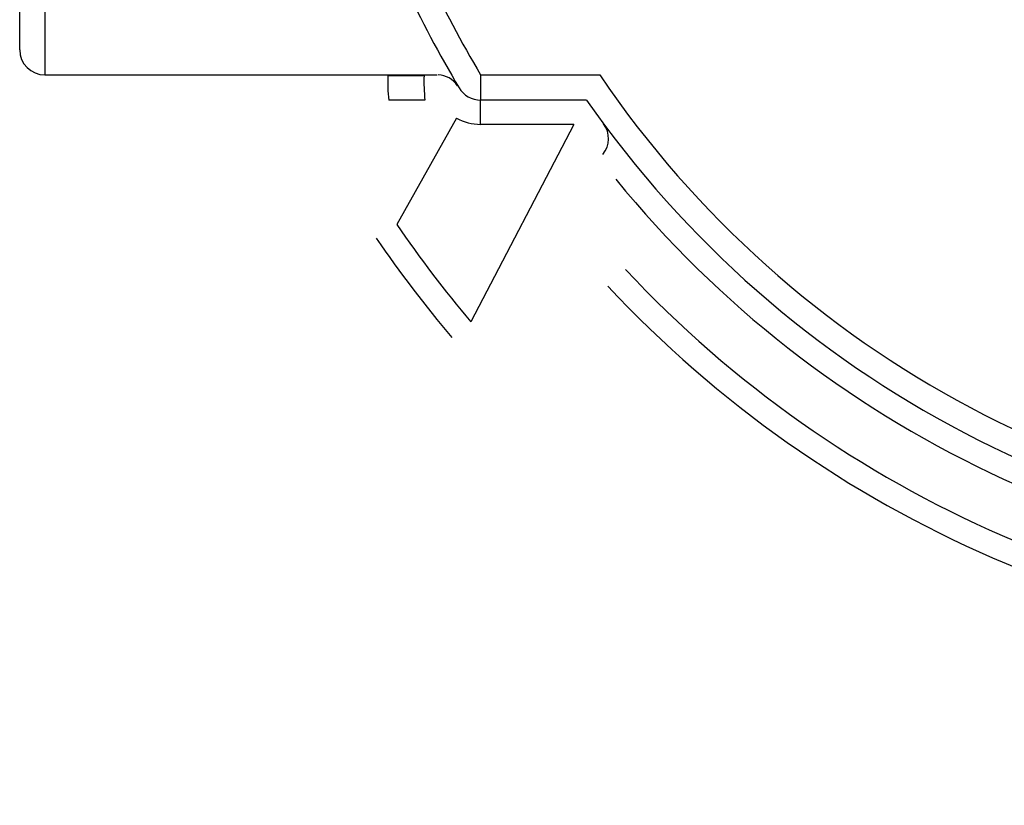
# Model space of a CAD drawing. Header units: inches. Extents: x 136.3 to 172.2, y 89.4 to 124.6.
# Tile 1 of 12: x 139.1 to 148.9, y 89.4 to 97.3. Entities that reach past the tile are written whole.
import ezdxf

# ---------------------------------------------------------------- set-up
doc = ezdxf.new("R2010")
doc.units = ezdxf.units.IN
doc.header["$MEASUREMENT"] = 0
doc.layers.add('N0', color=255, linetype='Continuous')

msp = doc.modelspace()

# ---------------------------------------------------------------- linework, layer by layer
at = {"layer": 'N0', "color": 255}
for p, q in [((139.3328, 101.2512), (139.3328, 96.7287)), ((139.0815, 96.9799), (139.0815, 100.9999)), ((139.3328, 96.7287), (143.2497, 96.7287)), ((142.7581, 96.7236), (143.1191, 96.7236)), ((143.6849, 96.7287), (143.6849, 96.4774)), ((143.6849, 96.7287), (144.8751, 96.7287)), ((143.1279, 96.4774), (142.7669, 96.4774)), ((144.7429, 96.4774), (143.6849, 96.4774)), ((143.6849, 96.2349), (143.6849, 96.4774)), ((143.4422, 96.2974), (142.8466, 95.2351)), ((144.6163, 96.2349), (143.5863, 94.2628)), ((144.6163, 96.2349), (143.6849, 96.2349))]:
    msp.add_line(p, q, dxfattribs=at)
for points in [[(143.2497, 96.7287, 2.052268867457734e-289, 2.052268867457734e-289, 0.970042), (142.9163, 97.2682, 2.052268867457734e-289, 2.052268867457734e-289, -0.014743), (142.621, 97.8196, 2.052268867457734e-289, 2.052268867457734e-289, -0.01576), (142.3577, 98.3939, 2.052268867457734e-289, 2.052268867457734e-289, -0.015978), (142.1315, 98.9835, 2.052268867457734e-289, 2.052268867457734e-289, -0.016033), (141.9437, 99.5862, 2.052268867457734e-289, 2.052268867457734e-289, -0.016436), (141.7953, 100.1999, 2.052268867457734e-289, 2.052268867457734e-289, -0.016082), (141.6887, 100.8136, 2.052268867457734e-289, 2.052268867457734e-289, 0)], [(143.1191, 96.7236, 2.052268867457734e-289, 2.052268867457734e-289, 0.98461), (142.8541, 97.2106, 2.052268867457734e-289, 2.052268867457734e-289, -0.014942), (142.5804, 97.7922, 2.052268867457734e-289, 2.052268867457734e-289, -0.013793), (142.342, 98.3812, 2.052268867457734e-289, 2.052268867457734e-289, -0.012506), (142.1403, 98.9661, 2.052268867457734e-289, 2.052268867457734e-289, -0.015145), (141.9679, 99.5772, 2.052268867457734e-289, 2.052268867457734e-289, -0.010241), (141.8234, 100.2026, 2.052268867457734e-289, 2.052268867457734e-289, 0.97305), (141.7369, 100.7608, 2.052268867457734e-289, 2.052268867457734e-289, 0)], [(142.6424, 95.0974, 2.052268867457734e-289, 2.052268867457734e-289, -0.990281), (142.5249, 95.2692, 2.052268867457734e-289, 2.052268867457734e-289, -0.006652), (142.355, 95.523, 2.052268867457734e-289, 2.052268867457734e-289, -0.005717), (142.2118, 95.7486, 2.052268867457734e-289, 2.052268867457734e-289, -0.00883), (142.0649, 95.995, 2.052268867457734e-289, 2.052268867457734e-289, -0.012073), (141.919, 96.2668, 2.052268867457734e-289, 2.052268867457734e-289, -0.003399), (141.8093, 96.4883, 2.052268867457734e-289, 2.052268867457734e-289, -0.011553), (141.6861, 96.7287, 2.052268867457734e-289, 2.052268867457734e-289, 0)], [(142.7669, 96.4774, 2.052268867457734e-289, 2.052268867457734e-289, -0.057667), (142.6409, 96.4801, 2.052268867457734e-289, 2.052268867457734e-289, -0.046625), (142.506, 96.4914, 2.052268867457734e-289, 2.052268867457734e-289, -0.023595), (142.3861, 96.5199, 2.052268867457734e-289, 2.052268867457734e-289, -0.013151), (142.2613, 96.5587, 2.052268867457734e-289, 2.052268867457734e-289, -0.020911), (142.1396, 96.6048, 2.052268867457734e-289, 2.052268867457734e-289, -0.050466), (142.0293, 96.6654, 2.052268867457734e-289, 2.052268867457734e-289, -0.943818), (141.943, 96.7287, 2.052268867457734e-289, 2.052268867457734e-289, 0)], [(141.9695, 96.7114, 2.052268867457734e-289, 2.052268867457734e-289, 0.152801), (142.0779, 96.4996, 2.052268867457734e-289, 2.052268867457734e-289, 0.005094), (142.1824, 96.2902, 2.052268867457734e-289, 2.052268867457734e-289, 0.012548), (142.3162, 96.0456, 2.052268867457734e-289, 2.052268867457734e-289, 0.00828), (142.4501, 95.8244, 2.052268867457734e-289, 2.052268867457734e-289, 0.005419), (142.5808, 95.6209, 2.052268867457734e-289, 2.052268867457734e-289, 0.005473), (142.7363, 95.3899, 2.052268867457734e-289, 2.052268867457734e-289, 0.990883), (142.844, 95.2322, 2.052268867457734e-289, 2.052268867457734e-289, 0)], [(142.6941, 96.7287, 2.052268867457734e-289, 2.052268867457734e-289, 0), (142.7024, 96.728, 2.052268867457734e-289, 2.052268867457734e-289, 0), (142.7121, 96.7272, 2.052268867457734e-289, 2.052268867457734e-289, 0), (142.7218, 96.7265, 2.052268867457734e-289, 2.052268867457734e-289, 0), (142.7305, 96.7258, 2.052268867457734e-289, 2.052268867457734e-289, 0), (142.7402, 96.725, 2.052268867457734e-289, 2.052268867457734e-289, 0), (142.7499, 96.7242, 2.052268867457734e-289, 2.052268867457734e-289, 0), (142.7581, 96.7236, 2.052268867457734e-289, 2.052268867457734e-289, 0)], [(143.1191, 96.7236, 2.052268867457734e-289, 2.052268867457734e-289, -0.997885), (143.163, 96.7084, 2.052268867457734e-289, 2.052268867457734e-289, -0.000934), (143.2171, 96.6897, 2.052268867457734e-289, 2.052268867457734e-289, -0.000594), (143.2674, 96.672, 2.052268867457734e-289, 2.052268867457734e-289, -0.000515), (143.3206, 96.6532, 2.052268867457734e-289, 2.052268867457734e-289, -0.000459), (143.3704, 96.6356, 2.052268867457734e-289, 2.052268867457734e-289, -0.000539), (143.423, 96.6167, 2.052268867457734e-289, 2.052268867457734e-289, 0.9899), (143.469, 96.6002, 2.052268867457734e-289, 2.052268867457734e-289, 0)], [(143.6849, 96.7287, 2.052268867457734e-289, 2.052268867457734e-289, 0), (143.6428, 96.7036, 2.052268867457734e-289, 2.052268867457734e-289, 0), (143.6023, 96.6795, 2.052268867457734e-289, 2.052268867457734e-289, 0), (143.565, 96.6573, 2.052268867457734e-289, 2.052268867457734e-289, 0), (143.5322, 96.6379, 2.052268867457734e-289, 2.052268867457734e-289, 0), (143.5054, 96.6219, 2.052268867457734e-289, 2.052268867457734e-289, 0), (143.4854, 96.61, 2.052268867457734e-289, 2.052268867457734e-289, 0), (143.4731, 96.6027, 2.052268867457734e-289, 2.052268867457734e-289, 0), (143.469, 96.6002, 2.052268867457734e-289, 2.052268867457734e-289, 0)], [(144.7429, 96.4774, 2.052268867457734e-289, 2.052268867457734e-289, 0.999498), (144.761, 96.5121, 2.052268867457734e-289, 2.052268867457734e-289, -0.000235), (144.7799, 96.5482, 2.052268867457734e-289, 2.052268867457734e-289, -0.000236), (144.7989, 96.5842, 2.052268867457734e-289, 2.052268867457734e-289, -0.000253), (144.8179, 96.6205, 2.052268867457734e-289, 2.052268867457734e-289, -0.000166), (144.8368, 96.6563, 2.052268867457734e-289, 2.052268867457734e-289, -0.000187), (144.8563, 96.6932, 2.052268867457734e-289, 2.052268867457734e-289, -0.000284), (144.8751, 96.7287, 2.052268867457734e-289, 2.052268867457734e-289, 0)], [(143.6849, 96.4774, 2.052268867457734e-289, 2.052268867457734e-289, 1), (143.6065, 96.4774, 2.052268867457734e-289, 2.052268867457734e-289, 0), (143.5277, 96.4774, 2.052268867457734e-289, 2.052268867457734e-289, 0), (143.4468, 96.4774, 2.052268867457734e-289, 2.052268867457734e-289, 0), (143.3662, 96.4774, 2.052268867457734e-289, 2.052268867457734e-289, 0), (143.2876, 96.4774, 2.052268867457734e-289, 2.052268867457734e-289, 0), (143.2079, 96.4774, 2.052268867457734e-289, 2.052268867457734e-289, 0), (143.1279, 96.4774, 2.052268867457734e-289, 2.052268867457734e-289, 0)], [(143.4422, 96.2975, 2.052268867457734e-289, 2.052268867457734e-289, -0.962507), (143.4314, 96.302, 2.052268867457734e-289, 2.052268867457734e-289, -0.033792), (143.399, 96.3188, 2.052268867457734e-289, 2.052268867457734e-289, -0.034912), (143.3631, 96.3443, 2.052268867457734e-289, 2.052268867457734e-289, -0.044218), (143.3276, 96.3788, 2.052268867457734e-289, 2.052268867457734e-289, -0.030937), (143.3019, 96.4134, 2.052268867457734e-289, 2.052268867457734e-289, -0.008231), (143.2826, 96.4441, 2.052268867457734e-289, 2.052268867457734e-289, -0.646288), (143.2607, 96.4763, 2.052268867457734e-289, 2.052268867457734e-289, 0)], [(143.5435, 96.4774, 2.052268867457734e-289, 2.052268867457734e-289, 0.000029), (143.5312, 96.4556, 2.052268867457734e-289, 2.052268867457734e-289, 0.000003), (143.5154, 96.4276, 2.052268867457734e-289, 2.052268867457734e-289, 0.000002), (143.501, 96.402, 2.052268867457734e-289, 2.052268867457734e-289, 0.000005), (143.4856, 96.3746, 2.052268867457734e-289, 2.052268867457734e-289, 0.000008), (143.469, 96.345, 2.052268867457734e-289, 2.052268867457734e-289, 0.000003), (143.4564, 96.3228, 2.052268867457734e-289, 2.052268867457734e-289, 0.000009), (143.4422, 96.2975, 2.052268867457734e-289, 2.052268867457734e-289, 0)], [(143.6805, 96.4774, 2.052268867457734e-289, 2.052268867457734e-289, 0.000785), (143.6811, 96.4774, 2.052268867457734e-289, 2.052268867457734e-289, -0.000856), (143.6817, 96.4774, 2.052268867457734e-289, 2.052268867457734e-289, 0.000807), (143.6823, 96.4774, 2.052268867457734e-289, 2.052268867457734e-289, 0.001879), (143.683, 96.4774, 2.052268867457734e-289, 2.052268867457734e-289, 0.001444), (143.6837, 96.4774, 2.052268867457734e-289, 2.052268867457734e-289, 0.00038), (143.6843, 96.4774, 2.052268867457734e-289, 2.052268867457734e-289, 0.99507), (143.6848, 96.4774, 2.052268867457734e-289, 2.052268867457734e-289, 0)], [(144.6167, 96.2356, 2.052268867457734e-289, 2.052268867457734e-289, 0.035113), (144.6346, 96.2689, 2.052268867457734e-289, 2.052268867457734e-289, 0.000069), (144.6527, 96.3038, 2.052268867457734e-289, 2.052268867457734e-289, -0.0002), (144.6713, 96.3399, 2.052268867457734e-289, 2.052268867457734e-289, -0.00015), (144.6894, 96.3747, 2.052268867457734e-289, 2.052268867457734e-289, -0.000189), (144.7074, 96.4093, 2.052268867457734e-289, 2.052268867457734e-289, -0.000252), (144.7251, 96.4432, 2.052268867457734e-289, 2.052268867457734e-289, -0.000153), (144.7429, 96.4774, 2.052268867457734e-289, 2.052268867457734e-289, 0)], [(143.4422, 96.2974, 2.052268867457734e-289, 2.052268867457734e-289, 0), (143.4422, 96.2975, 2.052268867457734e-289, 2.052268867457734e-289, 0), (143.4422, 96.2975, 2.052268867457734e-289, 2.052268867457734e-289, 0), (143.4422, 96.2975, 2.052268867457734e-289, 2.052268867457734e-289, 0), (143.4422, 96.2975, 2.052268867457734e-289, 2.052268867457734e-289, 0), (143.4422, 96.2975, 2.052268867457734e-289, 2.052268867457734e-289, 0), (143.4422, 96.2975, 2.052268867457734e-289, 2.052268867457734e-289, 0), (143.4422, 96.2975, 2.052268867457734e-289, 2.052268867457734e-289, 0)], [(144.6167, 96.2356, 2.052268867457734e-289, 2.052268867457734e-289, 0.005242), (144.6166, 96.2355, 2.052268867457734e-289, 2.052268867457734e-289, 0.005442), (144.6166, 96.2354, 2.052268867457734e-289, 2.052268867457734e-289, 0.003275), (144.6165, 96.2353, 2.052268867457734e-289, 2.052268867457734e-289, 0.002127), (144.6164, 96.2352, 2.052268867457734e-289, 2.052268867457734e-289, 0.003897), (144.6164, 96.2351, 2.052268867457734e-289, 2.052268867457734e-289, 0.006375), (144.6163, 96.235, 2.052268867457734e-289, 2.052268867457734e-289, 0.005735), (144.6163, 96.2349, 2.052268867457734e-289, 2.052268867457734e-289, 0)], [(144.8746, 95.892, 2.052268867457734e-289, 2.052268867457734e-289, 0), (144.8414, 95.9363, 2.052268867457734e-289, 2.052268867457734e-289, 0), (144.8023, 95.9884, 2.052268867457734e-289, 2.052268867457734e-289, 0), (144.7632, 96.0404, 2.052268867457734e-289, 2.052268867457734e-289, 0), (144.728, 96.0873, 2.052268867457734e-289, 2.052268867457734e-289, 0), (144.689, 96.1393, 2.052268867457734e-289, 2.052268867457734e-289, 0), (144.6499, 96.1914, 2.052268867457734e-289, 2.052268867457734e-289, 0), (144.6167, 96.2356, 2.052268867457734e-289, 2.052268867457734e-289, 0)], [(144.9553, 94.6197, 2.052268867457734e-289, 2.052268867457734e-289, -0.096929), (144.8244, 94.783, 2.052268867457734e-289, 2.052268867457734e-289, -0.048295), (144.737, 94.9723, 2.052268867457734e-289, 2.052268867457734e-289, -0.05171), (144.6893, 95.1694, 2.052268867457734e-289, 2.052268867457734e-289, -0.049958), (144.6826, 95.3744, 2.052268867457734e-289, 2.052268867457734e-289, -0.052358), (144.7169, 95.5754, 2.052268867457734e-289, 2.052268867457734e-289, -0.051675), (144.7934, 95.7695, 2.052268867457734e-289, 2.052268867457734e-289, 0.025394), (144.9061, 95.9346, 2.052268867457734e-289, 2.052268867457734e-289, 0)], [(144.9061, 95.9346, 2.052268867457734e-289, 2.052268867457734e-289, -0.960225), (144.9252, 95.9048, 2.052268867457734e-289, 2.052268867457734e-289, -0.004204), (144.9455, 95.8687, 2.052268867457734e-289, 2.052268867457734e-289, -0.002511), (144.9659, 95.8314, 2.052268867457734e-289, 2.052268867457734e-289, -0.003259), (144.9851, 95.7954, 2.052268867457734e-289, 2.052268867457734e-289, -0.008065), (145.0032, 95.7596, 2.052268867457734e-289, 2.052268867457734e-289, -0.011666), (145.0211, 95.7201, 2.052268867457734e-289, 2.052268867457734e-289, -0.02558), (145.0359, 95.6864, 2.052268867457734e-289, 2.052268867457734e-289, 0)], [(145.0359, 95.6864, 2.052268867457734e-289, 2.052268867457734e-289, 0), (145.0729, 95.7166, 2.052268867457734e-289, 2.052268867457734e-289, 0), (145.1083, 95.7454, 2.052268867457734e-289, 2.052268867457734e-289, 0), (145.1408, 95.7719, 2.052268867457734e-289, 2.052268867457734e-289, 0), (145.1692, 95.795, 2.052268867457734e-289, 2.052268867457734e-289, 0), (145.1924, 95.814, 2.052268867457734e-289, 2.052268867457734e-289, 0), (145.2097, 95.828, 2.052268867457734e-289, 2.052268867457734e-289, 0), (145.2203, 95.8367, 2.052268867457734e-289, 2.052268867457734e-289, 0), (145.2238, 95.8396, 2.052268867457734e-289, 2.052268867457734e-289, 0)], [(145.0359, 95.6864, 2.052268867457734e-289, 2.052268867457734e-289, 0.081104), (144.9733, 95.5624, 2.052268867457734e-289, 2.052268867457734e-289, 0.045094), (144.936, 95.4218, 2.052268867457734e-289, 2.052268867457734e-289, 0.047568), (144.9261, 95.2822, 2.052268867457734e-289, 2.052268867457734e-289, 0.046422), (144.942, 95.1449, 2.052268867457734e-289, 2.052268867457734e-289, 0.044852), (144.9825, 95.0133, 2.052268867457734e-289, 2.052268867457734e-289, 0.047945), (145.0457, 94.8895, 2.052268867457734e-289, 2.052268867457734e-289, 0.059375), (145.1326, 94.7852, 2.052268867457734e-289, 2.052268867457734e-289, 0)], [(142.844, 95.2322, 2.052268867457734e-289, 2.052268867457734e-289, -0.000812), (142.8168, 95.2135, 2.052268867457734e-289, 2.052268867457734e-289, -0.00059), (142.7892, 95.1946, 2.052268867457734e-289, 2.052268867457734e-289, -0.001081), (142.7583, 95.1735, 2.052268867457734e-289, 2.052268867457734e-289, -0.000769), (142.729, 95.1537, 2.052268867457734e-289, 2.052268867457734e-289, -0.000993), (142.6982, 95.133, 2.052268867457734e-289, 2.052268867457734e-289, -0.002015), (142.6707, 95.1148, 2.052268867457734e-289, 2.052268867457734e-289, -0.181358), (142.6424, 95.0974, 2.052268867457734e-289, 2.052268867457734e-289, 0)], [(142.844, 95.2322, 2.052268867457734e-289, 2.052268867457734e-289, 0.019895), (142.8444, 95.2325, 2.052268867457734e-289, 2.052268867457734e-289, -0.026457), (142.8449, 95.2329, 2.052268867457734e-289, 2.052268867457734e-289, 0.016446), (142.8453, 95.2333, 2.052268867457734e-289, 2.052268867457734e-289, 0.048916), (142.8458, 95.2337, 2.052268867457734e-289, 2.052268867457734e-289, 0.043497), (142.8462, 95.2342, 2.052268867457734e-289, 2.052268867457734e-289, 0.013429), (142.8464, 95.2347, 2.052268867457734e-289, 2.052268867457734e-289, 0.917666), (142.8466, 95.2351, 2.052268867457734e-289, 2.052268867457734e-289, 0)], [(144.9553, 94.6197, 2.052268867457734e-289, 2.052268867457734e-289, 0), (144.9587, 94.6228, 2.052268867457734e-289, 2.052268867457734e-289, 0), (144.9687, 94.6322, 2.052268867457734e-289, 2.052268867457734e-289, 0), (144.985, 94.6474, 2.052268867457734e-289, 2.052268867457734e-289, 0), (145.0069, 94.6678, 2.052268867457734e-289, 2.052268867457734e-289, 0), (145.0337, 94.6928, 2.052268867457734e-289, 2.052268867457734e-289, 0), (145.0643, 94.7214, 2.052268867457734e-289, 2.052268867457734e-289, 0), (145.0977, 94.7526, 2.052268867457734e-289, 2.052268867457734e-289, 0), (145.1326, 94.7852, 2.052268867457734e-289, 2.052268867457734e-289, 0)], [(163.409, 94.1066, 2.052268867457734e-289, 2.052268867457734e-289, 0.931614), (161.985, 92.6471, 2.052268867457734e-289, 2.052268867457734e-289, -0.039899), (160.3179, 91.4157, 2.052268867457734e-289, 2.052268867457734e-289, -0.039336), (158.4762, 90.4604, 2.052268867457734e-289, 2.052268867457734e-289, -0.040192), (156.5062, 89.8103, 2.052268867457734e-289, 2.052268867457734e-289, -0.039301), (154.459, 89.4787, 2.052268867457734e-289, 2.052268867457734e-289, -0.039976), (152.3858, 89.4744, 2.052268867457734e-289, 2.052268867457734e-289, -0.039988), (150.3352, 89.799, 2.052268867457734e-289, 2.052268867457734e-289, -0.039306), (148.3609, 90.4457, 2.052268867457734e-289, 2.052268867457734e-289, -0.04018), (146.5176, 91.3964, 2.052268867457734e-289, 2.052268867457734e-289, -0.03947), (144.8481, 92.6248, 2.052268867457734e-289, 2.052268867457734e-289, -0.031472), (143.3967, 94.1066, 2.052268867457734e-289, 2.052268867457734e-289, 0)], [(143.5844, 94.2603, 2.052268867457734e-289, 2.052268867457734e-289, -0.000713), (143.5591, 94.2391, 2.052268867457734e-289, 2.052268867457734e-289, -0.000518), (143.5334, 94.2176, 2.052268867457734e-289, 2.052268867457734e-289, -0.000948), (143.5047, 94.1937, 2.052268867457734e-289, 2.052268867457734e-289, -0.000673), (143.4774, 94.1711, 2.052268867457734e-289, 2.052268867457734e-289, -0.000868), (143.4488, 94.1476, 2.052268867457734e-289, 2.052268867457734e-289, -0.001787), (143.4232, 94.1267, 2.052268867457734e-289, 2.052268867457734e-289, -0.159571), (143.3967, 94.1066, 2.052268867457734e-289, 2.052268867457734e-289, 0)], [(143.5863, 94.2628, 2.052268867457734e-289, 2.052268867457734e-289, 0), (143.5861, 94.2625, 2.052268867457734e-289, 2.052268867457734e-289, 0), (143.5858, 94.2621, 2.052268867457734e-289, 2.052268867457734e-289, 0), (143.5855, 94.2617, 2.052268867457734e-289, 2.052268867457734e-289, 0), (143.5852, 94.2614, 2.052268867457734e-289, 2.052268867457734e-289, 0), (143.5849, 94.261, 2.052268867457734e-289, 2.052268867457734e-289, 0), (143.5846, 94.2606, 2.052268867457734e-289, 2.052268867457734e-289, 0), (143.5844, 94.2603, 2.052268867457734e-289, 2.052268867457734e-289, 0)], [(143.5844, 94.2603, 2.052268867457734e-289, 2.052268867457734e-289, 0.000006), (143.5844, 94.2602, 2.052268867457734e-289, 2.052268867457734e-289, 0.000003), (143.5845, 94.2602, 2.052268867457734e-289, 2.052268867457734e-289, 0.000002), (143.5846, 94.2601, 2.052268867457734e-289, 2.052268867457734e-289, 0.000003), (143.5846, 94.26, 2.052268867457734e-289, 2.052268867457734e-289, 0.000004), (143.5847, 94.2599, 2.052268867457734e-289, 2.052268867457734e-289, 0.000002), (143.5848, 94.2598, 2.052268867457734e-289, 2.052268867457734e-289, -0.999999), (143.5848, 94.2598, 2.052268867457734e-289, 2.052268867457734e-289, 0)], [(143.5848, 94.2598, 2.052268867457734e-289, 2.052268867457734e-289, 0.035426), (144.9975, 92.8058, 2.052268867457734e-289, 2.052268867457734e-289, 0.047393), (146.6525, 91.6046, 2.052268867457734e-289, 2.052268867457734e-289, 0.028498), (148.4516, 90.6683, 2.052268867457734e-289, 2.052268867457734e-289, 0.053314), (150.3933, 90.0407, 2.052268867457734e-289, 2.052268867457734e-289, 0.028787), (152.398, 89.7176, 2.052268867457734e-289, 2.052268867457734e-289, 0.040408), (154.4068, 89.7202, 2.052268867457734e-289, 2.052268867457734e-289, 0.040968), (156.4478, 90.0473, 2.052268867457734e-289, 2.052268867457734e-289, 0.039191), (158.3592, 90.68, 2.052268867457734e-289, 2.052268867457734e-289, 0.041872), (160.1677, 91.612, 2.052268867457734e-289, 2.052268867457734e-289, 0.040477), (161.7912, 92.8089, 2.052268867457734e-289, 2.052268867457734e-289, 0.040131), (163.221, 94.2598, 2.052268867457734e-289, 2.052268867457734e-289, 0)]]:
    msp.add_lwpolyline(points, format="xyseb", dxfattribs=at)
for centre, radius, start, end in [((153.4029, 102.5074), 11.3063, 204.97497, 210.73787), ((153.4029, 102.5074), 11.5576, 204.97497, 210.73787), ((139.3328, 96.9799), 0.2513, 180, 270), ((144.5158, 96.6629), 1.7587, 178.02331, 186.05533), ((144.8767, 96.6629), 1.7586, 178.02339, 186.0558), ((143.2495, 96.4836), 0.2469, 33.64418, 87.57647), ((153.4029, 102.5074), 10.3013, 214.12329, 325.87671), ((143.6849, 96.7287), 0.2513, 210.73787, 270), ((153.4029, 102.5074), 10.5526, 214.8499, 325.1501), ((143.6849, 96.7374), 0.5025, 241.11188, 270), ((144.7102, 96.0919), 0.2513, 321.25055, 36.42873), ((153.4029, 102.5074), 10.795, 219.18815, 320.81185), ((153.4029, 102.4987), 12.8138, 214.53111, 219.99604), ((153.4029, 102.5074), 13.0651, 214.55248, 220.01568), ((153.4029, 102.5074), 11.3151, 223.03734, 316.96266), ((153.4029, 102.5074), 11.5576, 223.03734, 316.96266)]:
    msp.add_arc(centre, radius, start, end, dxfattribs=at)

doc.saveas('drawing.dxf')
